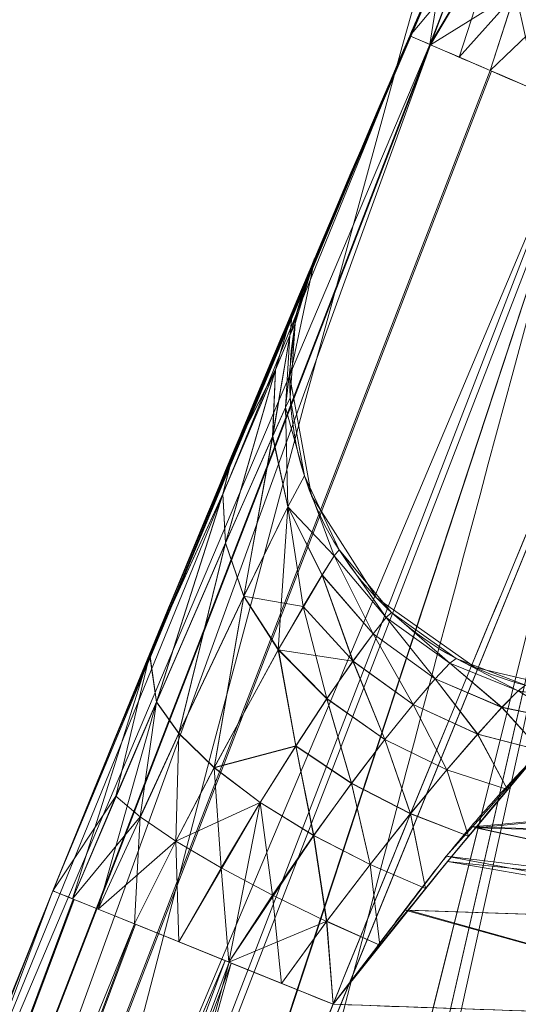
# Model space of a CAD drawing. Header units: millimetres. Extents: x -71 to 71, y -145 to 145.
# Tile 199 of 256: x -54.715 to -54.239, y 14.19 to 15.13. Entities that reach past the tile are written whole.
import ezdxf

# ---------------------------------------------------------------- set-up
doc = ezdxf.new("R2010")
doc.units = ezdxf.units.MM
doc.layers.add('1', color=7, linetype='CONTINUOUS')

msp = doc.modelspace()

# ---------------------------------------------------------------- linework, layer by layer
at = {"layer": '1', "color": 163, "linetype": 'Continuous', "lineweight": 13}
msp.add_line((-54.43351, 14.90174, 0.81945), (-54.43351, 14.90174, 9.18055), dxfattribs=at)
at = {"layer": '1', "color": 163, "linetype": 'Continuous', "lineweight": 13, "extrusion": (-5.23961e-15, 1.15648e-14, -1)}
for centre, radius in [((0, 0, 144.00463), 61.01805), ((0, 0, 124.36979), 56.39529)]:
    msp.add_circle(centre, radius, dxfattribs=at)
at = {"layer": '1', "color": 163, "linetype": 'Continuous', "lineweight": 13}
msp.add_circle((0, 0, -145), 60.44338, dxfattribs=at)
for centre, radius, start, end in [((0, 0, -142.50508), 63.56377, 137.72131, 170.379145), ((-54.15729, 14.78468, 9.18055), 0.3, 157.03429, 268), ((-54.15729, 14.78468, 0.81945), 0.3, 157.03429, 268)]:
    msp.add_arc(centre, radius, start, end, dxfattribs=at)
at = {"layer": '1', "color": 163, "linetype": 'Continuous', "lineweight": 13, "extrusion": (-0.395468, -0.91848, -0.000116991)}
msp.add_arc((-55.5899, 10.21207, 7.60739), 0.3, 92.17471, 180, dxfattribs=at)
at = {"layer": '1', "color": 163, "linetype": 'Continuous', "lineweight": 13, "extrusion": (0.395468, 0.91848, -0.000117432)}
msp.add_arc((55.58991, -0.21208, -7.60853), 0.3, 272.17471, 0, dxfattribs=at)
at = {"layer": '1', "color": 163, "linetype": 'Continuous', "lineweight": 13, "extrusion": (0.375103, 0.926983, -0.000110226)}
msp.add_arc((55.75397, 9.78812, -7.2592), 0.3, 272.15505, 0, dxfattribs=at)
at = {"layer": '1', "color": 163, "linetype": 'Continuous', "lineweight": 13, "extrusion": (0.375103, 0.926983, 0.000110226)}
msp.add_arc((55.75397, 0.21188, -7.2581), 0.3, 0, 87.84495, dxfattribs=at)
at = {"layer": '1', "color": 163, "linetype": 'Continuous', "lineweight": 13}
for points, knots in [([(-55.85495, 7.40745, -13.2876), (-55.82645, 7.57732, -13.23982), (-55.76854, 7.9149, -13.13734), (-55.6492, 8.58291, -12.91187), (-55.43158, 9.73691, -12.47957), (-55.09527, 11.35428, -11.79578), (-54.6482, 13.26388, -10.92701), (-54.15584, 15.14867, -10.02887), (-53.61637, 17.01449, -9.1185), (-53.02914, 18.86358, -8.2035), (-52.39393, 20.69768, -7.29037), (-51.71059, 22.51872, -6.38596), (-50.97869, 24.32681, -5.49349), (-49.93589, 26.71751, -4.31984), (-48.50419, 29.66625, -2.89087), (-46.57229, 33.13358, -1.25785), (-45.1344, 35.38883, -0.24202), (-44.37605, 36.50001, 0.24292)], [0, 0, 0, 0, 0.015625, 0.03125, 0.0625, 0.125, 0.1875, 0.25, 0.3125, 0.375, 0.4375, 0.5, 0.5625, 0.625, 0.75, 0.875, 1, 1, 1, 1]), ([(-51.58128, 36.4999, -45.00716), (-51.65224, 36.23769, -44.85745), (-51.78978, 35.70877, -44.56354), (-51.9829, 34.89774, -44.15052), (-52.16288, 34.06316, -43.77744), (-52.30136, 33.34414, -43.52136), (-52.40472, 32.75228, -43.36463), (-52.50019, 32.16552, -43.24975), (-52.56697, 31.70606, -43.20913), (-52.60983, 31.38293, -43.20913), (-52.65268, 31.06006, -43.20862), (-52.73428, 30.44508, -43.20783), (-52.97701, 28.6155, -43.20576), (-53.3442, 25.84808, -43.20233), (-53.83378, 22.15817, -43.19788), (-54.32335, 18.46827, -43.19342), (-54.81293, 14.77837, -43.18891), (-55.22087, 11.70344, -43.18546), (-55.54733, 9.24352, -43.18197), (-55.71051, 8.01355, -43.18051), (-55.79205, 7.39856, -43.18016)], [0, 0, 0, 0, 0.03125, 0.0625, 0.09375, 0.125, 0.140625, 0.15625, 0.185938, 0.1875, 0.189062, 0.21875, 0.25, 0.375, 0.5, 0.625, 0.75, 0.875, 0.9375, 1, 1, 1, 1]), ([(-56.5, 0, 18.81482), (-56.5, 0.85253, 18.81482), (-56.43969, 2.55754, 18.79919), (-56.08016, 5.94974, 18.70925), (-55.18827, 10.12383, 18.49387), (-53.45218, 14.92967, 18.08973), (-51.11648, 19.46228, 17.55493), (-48.25431, 23.65957, 16.89615), (-44.94083, 27.49542, 16.14452), (-41.24778, 30.94825, 15.33191), (-38.57396, 32.99249, 14.75639), (-37.19421, 33.94961, 14.46203)], [0, 0, 0, 0, 0.0625, 0.125, 0.25, 0.375, 0.5, 0.625, 0.75, 0.875, 1, 1, 1, 1]), ([(-43.49406, 28.81303, 9.62045), (-43.92215, 28.4025, 9.2513), (-44.75405, 27.57479, 8.49252), (-46.32434, 25.89358, 6.90504), (-48.11792, 23.74553, 4.81046), (-49.69541, 21.5428, 2.60286), (-50.83088, 19.75379, 0.78043), (-51.61967, 18.40079, -0.61265), (-52.34854, 17.03389, -2.02456), (-53.01897, 15.65157, -3.45037), (-53.59199, 14.34418, -4.80079), (-53.96342, 13.40865, -5.76993), (-54.17204, 12.85176, -6.34834), (-54.3767, 12.29306, -6.92639), (-54.70502, 11.34015, -7.89423), (-55.12465, 9.9612, -9.22974), (-55.45618, 8.68664, -10.37814), (-55.66777, 7.74677, -11.13128), (-55.78349, 7.18822, -11.53517), (-55.83992, 6.89855, -11.72214), (-55.86788, 6.75016, -11.80996)], [0, 0, 0, 0, 0.0625, 0.125, 0.25, 0.375, 0.4375, 0.5, 0.5625, 0.625, 0.6875, 0.738281, 0.75, 0.761719, 0.8125, 0.875, 0.9375, 0.96875, 0.984375, 1, 1, 1, 1]), ([(-54.3427, 15.11433, 10.21118), (-54.33699, 15.1276, 10.21118), (-54.32553, 15.15416, 10.20872), (-54.30887, 15.19268, 10.19718), (-54.2934, 15.22835, 10.17765), (-54.27949, 15.26035, 10.1517), (-54.26727, 15.28839, 10.1207), (-54.25764, 15.31046, 10.08444), (-54.25264, 15.32188, 10.05022), (-54.25072, 15.32628, 10.02167), (-54.25041, 15.32698, 10.00722), (-54.25041, 15.32698, 10)], [0, 0, 0, 0, 0.125, 0.25, 0.375, 0.5, 0.625, 0.75, 0.875, 0.9375, 1, 1, 1, 1]), ([(-54.25041, 15.32698, 0), (-54.25041, 15.32698, -0.00722), (-54.25072, 15.32627, -0.02167), (-54.25265, 15.32187, -0.05021), (-54.25764, 15.31044, -0.08442), (-54.26728, 15.28837, -0.12066), (-54.27951, 15.26031, -0.15164), (-54.29342, 15.22831, -0.17758), (-54.30888, 15.19266, -0.19713), (-54.32554, 15.15415, -0.20871), (-54.33699, 15.1276, -0.21118), (-54.3427, 15.11433, -0.21118)], [0, 0, 0, 0, 0.0625, 0.125, 0.25, 0.375, 0.5, 0.625, 0.75, 0.875, 1, 1, 1, 1]), ([(-55.1554, 12.21065, -0.51066), (-55.15539, 12.21067, -0.51066), (-55.15539, 12.21069, -0.51066), (-55.07446, 12.4465, -0.51069), (-54.99127, 12.68152, -0.51071), (-54.82041, 13.14992, -0.51076), (-54.73274, 13.38333, -0.51078), (-54.4632, 14.08076, -0.51086), (-54.27469, 14.54232, -0.51091), (-54.07764, 15.00013, -0.51097), (-54.07763, 15.00015, -0.51097), (-54.07762, 15.00016, -0.51097)], [0, 0, 0, 0, 0.00002, 0.00002, 0.250033, 0.250033, 0.500066, 0.500066, 0.99998, 0.99998, 1, 1, 1, 1]), ([(-54.07762, 15.00016, 10.51097), (-54.07763, 15.00015, 10.51097), (-54.07764, 15.00013, 10.51097), (-54.1762, 14.77113, 10.51094), (-54.27262, 14.54122, 10.51091), (-54.46111, 14.07963, 10.51086), (-54.55319, 13.84792, 10.51083), (-54.82272, 13.15049, 10.51076), (-54.99359, 12.68211, 10.51071), (-55.15539, 12.21069, 10.51066), (-55.15539, 12.21067, 10.51066), (-55.1554, 12.21065, 10.51066)], [0, 0, 0, 0, 0.00002, 0.00002, 0.250033, 0.250033, 0.500067, 0.500067, 0.99998, 0.99998, 1, 1, 1, 1]), ([(-53.61677, 15.0004, -0.52706), (-53.61678, 15.00039, -0.52706), (-53.61679, 15.00037, -0.52706), (-53.71671, 14.77128, -0.52698), (-53.81446, 14.54126, -0.52691), (-54.00552, 14.07948, -0.52677), (-54.09884, 13.84771, -0.5267), (-54.37184, 13.15043, -0.5265), (-54.54488, 12.68221, -0.52638), (-54.70873, 12.21088, -0.52626), (-54.70874, 12.21086, -0.52626), (-54.70874, 12.21084, -0.52626)], [0, 0, 0, 0, 0.00002, 0.00002, 0.250219, 0.250219, 0.500346, 0.500346, 0.99998, 0.99998, 1, 1, 1, 1]), ([(-54.70874, 12.21084, 10.52626), (-54.70874, 12.21086, 10.52626), (-54.70873, 12.21088, 10.52626), (-54.62666, 12.44695, 10.52632), (-54.5423, 12.68221, 10.52638), (-54.36908, 13.15097, 10.52651), (-54.28022, 13.38449, 10.52657), (-54.00718, 14.08175, 10.52677), (-53.81629, 14.54298, 10.52691), (-53.61679, 15.00037, 10.52706), (-53.61678, 15.00039, 10.52706), (-53.61677, 15.0004, 10.52706)], [0, 0, 0, 0, 0.00002, 0.00002, 0.250219, 0.250219, 0.500344, 0.500344, 0.99998, 0.99998, 1, 1, 1, 1]), ([(-54.43584, 12.11592, -0.82606), (-54.27325, 12.58376, -0.82617), (-54.10155, 13.04852, -0.8263), (-53.83064, 13.74067, -0.82649), (-53.73804, 13.97075, -0.82656), (-53.54843, 14.42918, -0.8267), (-53.45141, 14.65755, -0.82677), (-53.35225, 14.88496, -0.82684)], [0, 0, 0, 0, 0.499627, 0.499627, 0.749761, 0.749761, 1, 1, 1, 1]), ([(-53.35225, 14.88496, 10.82684), (-53.55023, 14.43091, 10.8267), (-53.73967, 13.97303, 10.82656), (-54.01063, 13.28086, 10.82636), (-54.09881, 13.04907, 10.8263), (-54.2707, 12.58377, 10.82617), (-54.35441, 12.35023, 10.82611), (-54.43584, 12.11592, 10.82606)], [0, 0, 0, 0, 0.499683, 0.499683, 0.749801, 0.749801, 1, 1, 1, 1]), ([(-55.1554, 12.21065, 9.48934), (-55.15539, 12.21067, 9.48934), (-55.15539, 12.21069, 9.48934), (-55.08915, 12.40368, 9.48932), (-55.0214, 12.59614, 9.4893), (-54.88291, 12.97997, 9.48926), (-54.81215, 13.17136, 9.48924), (-54.66767, 13.55301, 9.4892), (-54.59395, 13.74328, 9.48918), (-54.4848, 14.01859, 9.48915), (-54.45056, 14.10411, 9.48914), (-54.41601, 14.18952, 9.48913)], [0, 0, 0, 0, 0.000028, 0.000028, 0.28973, 0.28973, 0.579461, 0.579461, 0.869191, 0.869191, 1, 1, 1, 1])]:
    msp.add_open_spline(points, degree=3, knots=knots, dxfattribs=at)
for points in [[(-55.42867, 12.3045, 10.21087), (-55.10563, 13.24547, 10.21097), (-54.7436, 14.18321, 10.21108), (-54.3427, 15.11433, 10.21118)], [(-54.3427, 15.11433, -0.21118), (-54.7436, 14.18321, -0.21108), (-55.10563, 13.24547, -0.21097), (-55.42867, 12.3045, -0.21087)], [(-54.68363, 14.29785, 9.78892), (-54.55748, 14.6096, 9.78888), (-54.43351, 14.90174, 9.52753), (-54.43351, 14.90174, 9.18055)], [(-54.43351, 14.90174, 0.81945), (-54.43351, 14.90174, 0.47253), (-54.55724, 14.6102, 0.21112), (-54.68363, 14.29785, 0.21108)], [(-54.41601, 14.18952, 0.51087), (-54.29621, 14.3424, 0.51291), (-54.17389, 14.48508, 0.64581), (-54.16776, 14.48486, 0.81945)], [(-54.41601, 14.18952, 9.48913), (-54.40205, 14.20733, 9.48889), (-54.37469, 14.24336, 9.48504), (-54.33498, 14.29633, 9.46907), (-54.29622, 14.3459, 9.44299), (-54.25746, 14.38971, 9.40817), (-54.22145, 14.42775, 9.36438), (-54.19357, 14.45911, 9.31059), (-54.17436, 14.47985, 9.24815), (-54.16856, 14.48489, 9.20321), (-54.16776, 14.48486, 9.18055)], [(-54.68363, 14.29784, 9.78892), (-54.95151, 13.63582, 9.78899), (-55.19987, 12.97097, 9.78906), (-55.42867, 12.3045, 9.78913)], [(-55.42867, 12.3045, 0.21087), (-55.19987, 12.97097, 0.21094), (-54.95151, 13.63582, 0.21101), (-54.68363, 14.29784, 0.21108)], [(-54.41601, 14.18952, 9.48913), (-54.26607, 14.18428, 9.48382), (-54.11613, 14.17905, 9.47851), (-53.96619, 14.17381, 9.4732)]]:
    msp.add_open_spline(points, degree=3, dxfattribs=at)
for points in [[(24.58454, 55.21777, -145), (-60.11226, -6.31805, -145), (-57.48507, 18.67803, -145)], [(24.58454, 55.21777, -145), (-35.52772, -48.89972, -145), (-52.3455, -30.22169, -145), (-60.11226, -6.31805, -145)], [(-54.12313, 14.97461, -10.03563), (-52.15257, 36.5, -15.77824), (-56.00922, 7.43084, -15.8119)], [(-54.00697, 20.85279, -43.1963), (-56.00922, 7.43084, -40.1881), (-52.15257, 36.5, -40.22176)], [(-56.00922, 7.43084, -15.8119), (-52.15257, 36.5, -15.77824), (-55.15611, 13.86105, -22.9419), (-55.19018, 13.60427, -22.88462)], [(-55.72726, 9.55609, -32.51549), (-55.69746, 9.78065, -32.38439), (-52.15257, 36.5, -40.22176), (-56.00922, 7.43084, -40.1881)], [(-52.15257, 36.5, -40.22176), (-55.69746, 9.78065, -32.38439), (-55.38908, 12.10504, -32.3999), (-55.3554, 12.35897, -32.45671)], [(-52.15257, 36.5, -40.22176), (-55.3554, 12.35897, -32.45671), (-55.19018, 13.60427, -32.45671)], [(-55.19018, 13.60427, -32.45671), (-55.16926, 13.76197, -32.43579), (-52.15257, 36.5, -40.22176)], [(-55.16926, 13.76197, -32.43579), (-55.1386, 13.99304, -32.31465), (-52.15257, 36.5, -40.22176)], [(-52.15257, 36.5, -15.77824), (-55.12889, 14.06624, -23.10051), (-55.15611, 13.86105, -22.9419)], [(-52.15257, 36.5, -40.22176), (-55.1386, 13.99304, -32.31465), (-54.94155, 15.47833, -32.39945), (-54.90758, 15.73431, -32.45671)], [(-54.89919, 15.79756, -22.88462), (-54.91982, 15.6421, -22.90527), (-55.12889, 14.06624, -23.10051), (-52.15257, 36.5, -15.77824)], [(-60.68379, 6.37812, -144.00463), (-52.84319, 30.50903, -144.00463), (-52.3455, 30.22169, -145), (-60.11226, 6.31805, -145)], [(-48.83975, 28.19764, -124.36979), (-63.93971, 25.3523, -124.58601), (-62.99786, 11.3444, -124.51795)], [(-62.99786, 11.3444, -124.51795), (-55.53851, 9.79294, -124.36979), (-48.83975, 28.19764, -124.36979)], [(-54.00697, 20.85279, -43.1963), (-55.75953, 7.64372, -43.18044), (-55.79206, 7.39856, -43.18013), (-56.00922, 7.43084, -40.1881)], [(-55.75953, 7.64372, -43.18044), (-54.00697, 20.85279, -43.1963), (-49.60474, 20.81411, -59.44876)], [(-49.60474, 20.81411, -59.44876), (-52.65081, 4.02761, -59.44648), (-55.75953, 7.64372, -43.18044)], [(-55.22529, 9.55675, 18.50467), (-51.43747, 18.704, 17.62805), (-53.35225, 14.88496, 10.82684)], [(-54.13154, 0, -123.88345), (-51.48215, 16.72756, -123.88345), (-53.63511, 17.4271, -124.36979), (-56.39528, 0, -124.36979)], [(-54.01099, 15.4646, -9.82506), (-55.85495, 7.40745, -13.2876), (-55.86141, 7.0788, -12.54878)], [(-55.86141, 7.0788, -12.54878), (-53.9217, 14.1092, -8.14147), (-54.01099, 15.4646, -9.82506)], [(-54.501, 14.74128, 0.41021), (-54.4519, 14.85823, 0.59447), (-54.25041, 15.32698, 0)], [(-54.25041, 15.32698, 0), (-54.2565, 15.31305, -0.07433), (-54.501, 14.74128, 0.41021)], [(-54.49626, 14.75259, 9.57696), (-54.2505, 15.32677, 10.00959), (-54.25041, 15.32698, 10)], [(-54.25041, 15.32698, 10), (-54.44799, 14.8675, 9.38094), (-54.49626, 14.75259, 9.57696)], [(-54.2576, 15.31054, 10.08034), (-54.2505, 15.32677, 10.00959), (-54.49626, 14.75259, 9.57696)], [(-54.25041, 15.32698, 0), (-54.4519, 14.85823, 0.59447), (-54.43351, 14.90173, 0.81945)], [(-54.43351, 14.90173, 9.18055), (-54.44799, 14.8675, 9.38094), (-54.25041, 15.32698, 10)], [(-54.25041, 15.32698, 10), (-54.25041, 15.32698, 0), (-54.43351, 14.90173, 0.81945), (-54.43351, 14.90173, 9.18055)], [(-54.2565, 15.31305, -0.07433), (-54.27525, 15.27007, -0.14034), (-54.501, 14.74128, 0.41021)], [(-54.49626, 14.75259, 9.57696), (-54.2791, 15.26122, 10.14937), (-54.2576, 15.31054, 10.08034)], [(-54.501, 14.74128, 0.41021), (-54.27525, 15.27007, -0.14034), (-54.31055, 15.18879, -0.19717)], [(-54.30897, 15.19243, 10.19574), (-54.2791, 15.26122, 10.14937), (-54.49626, 14.75259, 9.57696)], [(-54.25408, 15.22185, -0.33381), (-54.32272, 15.10572, -0.32335), (-54.32347, 15.10604, -0.31913)], [(-54.32347, 15.10604, -0.31913), (-54.28065, 15.21559, -0.28848), (-54.25408, 15.22185, -0.33381)], [(-54.25408, 15.22185, -0.33381), (-54.29558, 15.09403, -0.36896), (-54.32272, 15.10572, -0.32335)], [(-54.24277, 15.15284, -0.40452), (-54.29558, 15.09403, -0.36896), (-54.25408, 15.22185, -0.33381)], [(-54.22065, 15.06175, 10.45371), (-54.17889, 15.22392, 10.40944), (-54.24162, 15.15645, 10.40338)], [(-54.31055, 15.18879, -0.19717), (-54.28065, 15.21559, -0.28848), (-54.32347, 15.10604, -0.31913)], [(-54.501, 14.74128, 0.41021), (-54.31055, 15.18879, -0.19717), (-54.3427, 15.11433, -0.21118)], [(-54.3427, 15.11433, 10.21118), (-54.30897, 15.19243, 10.19574), (-54.49626, 14.75259, 9.57696)], [(-54.30897, 15.19243, 10.19574), (-54.3427, 15.11433, 10.21118), (-54.3013, 15.16393, 10.30864)], [(-54.32347, 15.10604, -0.31913), (-54.3427, 15.11433, -0.21118), (-54.31055, 15.18879, -0.19717)], [(-54.3427, 15.11433, 10.21118), (-54.32347, 15.10604, 10.31913), (-54.3013, 15.16393, 10.30864)], [(-54.3013, 15.16393, 10.30864), (-54.32347, 15.10604, 10.31913), (-54.32272, 15.10572, 10.32335)], [(-54.24162, 15.15645, 10.40338), (-54.3013, 15.16393, 10.30864), (-54.32272, 15.10572, 10.32335)], [(-54.32272, 15.10572, 10.32335), (-54.26566, 15.08114, 10.41925), (-54.24162, 15.15645, 10.40338)], [(-54.24162, 15.15645, 10.40338), (-54.26566, 15.08114, 10.41925), (-54.22065, 15.06175, 10.45371)], [(-54.24277, 15.15284, -0.40452), (-54.26566, 15.08114, -0.41925), (-54.29558, 15.09403, -0.36896)], [(-54.26566, 15.08114, -0.41925), (-54.24277, 15.15284, -0.40452), (-54.2017, 15.14216, -0.44267)], [(-54.2017, 15.14216, -0.44267), (-54.22065, 15.06175, -0.45371), (-54.26566, 15.08114, -0.41925)], [(-54.32335, 15.10599, 10.3198), (-54.3427, 15.11433, 10.21118), (-54.91488, 13.71311, 10.21103)], [(-54.91488, 13.71311, -0.21103), (-54.3427, 15.11433, -0.21118), (-54.32335, 15.10599, -0.3198)], [(-54.3427, 15.11433, -0.21118), (-54.91488, 13.71311, -0.21103), (-54.68363, 14.29784, 0.21108)], [(-54.91488, 13.71311, 10.21103), (-54.3427, 15.11433, 10.21118), (-54.68363, 14.29784, 9.78892)], [(-54.3427, 15.11433, 10.21118), (-54.58366, 14.54231, 9.73446), (-54.68363, 14.29784, 9.78892)], [(-54.68363, 14.29784, 0.21108), (-54.64137, 14.4018, 0.22072), (-54.3427, 15.11433, -0.21118)], [(-54.64137, 14.4018, 0.22072), (-54.54472, 14.63637, 0.31901), (-54.3427, 15.11433, -0.21118)], [(-54.49626, 14.75259, 9.57696), (-54.58366, 14.54231, 9.73446), (-54.3427, 15.11433, 10.21118)], [(-54.3427, 15.11433, -0.21118), (-54.54472, 14.63637, 0.31901), (-54.501, 14.74128, 0.41021)], [(-54.91488, 13.71311, 10.21103), (-55.40872, 12.29764, 10.31955), (-54.32335, 15.10599, 10.3198)], [(-54.32272, 15.10572, 10.32335), (-54.32335, 15.10599, 10.3198), (-55.40872, 12.29764, 10.31955)], [(-55.40872, 12.29764, -0.31955), (-54.32335, 15.10599, -0.3198), (-54.32272, 15.10572, -0.32335)], [(-54.32335, 15.10599, -0.3198), (-55.40872, 12.29764, -0.31955), (-54.91488, 13.71311, -0.21103)], [(-54.32272, 15.10572, 10.32335), (-55.40872, 12.29764, 10.31955), (-55.40807, 12.29742, 10.32311)], [(-55.40807, 12.29742, -0.32311), (-55.40872, 12.29764, -0.31955), (-54.32272, 15.10572, -0.32335)], [(-55.40807, 12.29742, 10.32311), (-55.34924, 12.27721, 10.41905), (-54.32272, 15.10572, 10.32335)], [(-54.32272, 15.10572, -0.32335), (-55.34924, 12.27721, -0.41905), (-55.40807, 12.29742, -0.32311)], [(-54.26566, 15.08114, 10.41925), (-54.32272, 15.10572, 10.32335), (-55.34924, 12.27721, 10.41905)], [(-55.34924, 12.27721, -0.41905), (-54.32272, 15.10572, -0.32335), (-54.26566, 15.08114, -0.41925)], [(-55.34924, 12.27721, 10.41905), (-55.34814, 12.27683, 10.41987), (-54.26459, 15.08068, 10.42007), (-54.26566, 15.08114, 10.41925)], [(-54.26566, 15.08114, -0.41925), (-54.26459, 15.08068, -0.42007), (-55.34814, 12.27683, -0.41987), (-55.34924, 12.27721, -0.41905)], [(-54.17981, 15.04417, 10.48497), (-54.26459, 15.08068, 10.42007), (-55.34814, 12.27683, 10.41987)], [(-55.34814, 12.27683, -0.41987), (-54.26459, 15.08068, -0.42007), (-54.17981, 15.04417, -0.48497)], [(-54.17981, 15.04417, 10.48497), (-55.34814, 12.27683, 10.41987), (-55.26073, 12.24682, 10.48475)], [(-55.26073, 12.24682, -0.48475), (-55.34814, 12.27683, -0.41987), (-54.17981, 15.04417, -0.48497)], [(-55.26073, 12.24682, 10.48475), (-55.25486, 12.2448, 10.4862), (-54.17412, 15.04172, 10.48642), (-54.17981, 15.04417, 10.48497)], [(-54.17981, 15.04417, -0.48497), (-54.17412, 15.04172, -0.48642), (-55.25486, 12.2448, -0.4862), (-55.26073, 12.24682, -0.48475)], [(-54.17412, 15.04172, 10.48642), (-55.25486, 12.2448, 10.4862), (-54.64959, 13.59848, 10.51081)], [(-54.64295, 13.61567, -0.51081), (-55.25486, 12.2448, -0.4862), (-54.17412, 15.04172, -0.48642)], [(-54.64959, 13.59848, 10.51081), (-54.07762, 15.00016, 10.51097), (-54.17412, 15.04172, 10.48642)], [(-54.17412, 15.04172, -0.48642), (-54.07762, 15.00016, -0.51097), (-54.64295, 13.61567, -0.51081)], [(-53.78969, 14.5979, 10.52693), (-54.07762, 15.00016, 10.51097), (-54.64959, 13.59848, 10.51081)], [(-54.64295, 13.61567, -0.51081), (-54.07762, 15.00016, -0.51097), (-53.61677, 15.0004, -0.52706), (-54.19787, 13.59476, -0.52663)], [(-56.00922, 7.43084, -15.8119), (-55.85495, 7.40745, -13.2876), (-54.12313, 14.97461, -10.03563)], [(-53.51479, 14.95592, 10.55306), (-53.51986, 14.95814, 10.55177), (-54.60878, 12.17609, 10.55088)], [(-54.34694, 13.20731, 10.52652), (-54.60878, 12.17609, 10.55088), (-53.51986, 14.95814, 10.55177)], [(-53.51985, 14.95814, -0.55177), (-54.60878, 12.17609, -0.55088), (-54.19787, 13.59476, -0.52663)], [(-54.60355, 12.17427, -0.55217), (-54.60878, 12.17609, -0.55088), (-53.51985, 14.95814, -0.55177)], [(-53.51479, 14.95592, 10.55306), (-54.60878, 12.17609, 10.55088), (-54.60355, 12.17427, 10.55217)], [(-54.60355, 12.17427, -0.55217), (-53.51985, 14.95814, -0.55177), (-53.51479, 14.95592, -0.55306)], [(-54.60355, 12.17427, 10.55217), (-53.42911, 14.91855, 10.61877), (-53.51479, 14.95592, 10.55306)], [(-53.51479, 14.95592, -0.55306), (-54.51516, 12.14354, -0.61787), (-54.60355, 12.17427, -0.55217)], [(-53.51479, 14.95592, -0.55306), (-53.42911, 14.91855, -0.61877), (-54.51516, 12.14354, -0.61787)], [(-53.51986, 14.95814, 10.55177), (-53.78969, 14.5979, 10.52693), (-54.34694, 13.20731, 10.52652)], [(-54.60355, 12.17427, 10.55217), (-54.51516, 12.14354, 10.61787), (-53.42911, 14.91855, 10.61877)], [(-53.42911, 14.91855, 10.61877), (-54.51516, 12.14354, 10.61787), (-54.45641, 12.1231, 10.71381)], [(-54.45641, 12.1231, -0.71381), (-54.51516, 12.14354, -0.61787), (-53.42911, 14.91855, -0.61877)], [(-54.45641, 12.1231, 10.71381), (-53.37218, 14.89369, 10.71467), (-53.42911, 14.91855, 10.61877)], [(-53.42911, 14.91855, -0.61877), (-53.37218, 14.89369, -0.71467), (-54.45641, 12.1231, -0.71381)], [(-54.45726, 14.78873, 0.81945), (-54.45726, 14.78873, 9.18055), (-54.43351, 14.90174, 9.18055), (-54.43351, 14.90174, 0.81945)], [(-54.43351, 14.90174, 9.18055), (-54.45223, 14.83954, 9.18055), (-54.45714, 14.82816, 9.29197)], [(-54.45714, 14.82816, 9.29197), (-54.43909, 14.88857, 9.30631), (-54.43351, 14.90174, 9.18055)], [(-54.43351, 14.90174, 0.81945), (-54.43908, 14.8886, 0.69371), (-54.45712, 14.82818, 0.70805)], [(-54.45712, 14.82818, 0.70805), (-54.45223, 14.83954, 0.81945), (-54.43351, 14.90174, 0.81945)], [(-54.45641, 12.1231, 10.71381), (-54.45539, 12.12274, 10.7194), (-53.37119, 14.89326, 10.72025), (-53.37218, 14.89369, 10.71467)], [(-53.37218, 14.89369, -0.71467), (-53.37119, 14.89326, -0.72025), (-54.45539, 12.12274, -0.7194), (-54.45641, 12.1231, -0.71381)], [(-53.37119, 14.89326, 10.72025), (-54.45539, 12.12274, 10.7194), (-53.92059, 13.51088, 10.82643)], [(-53.92062, 13.51079, -0.82643), (-54.45539, 12.12274, -0.7194), (-53.37119, 14.89326, -0.72025)], [(-53.35225, 14.88496, 10.82684), (-53.92059, 13.51088, 10.82643), (-55.22529, 9.55675, 18.50467)], [(-54.45485, 14.85122, 9.42199), (-54.43909, 14.88857, 9.30631), (-54.45714, 14.82816, 9.29197)], [(-54.45712, 14.82818, 0.70805), (-54.43908, 14.8886, 0.69371), (-54.45482, 14.8513, 0.57804)], [(-54.51127, 14.7167, 9.61484), (-54.45485, 14.85122, 9.42199), (-54.47108, 14.79548, 9.39589)], [(-54.47105, 14.79555, 0.60414), (-54.45482, 14.8513, 0.57804), (-54.51117, 14.71692, 0.38518)], [(-54.45714, 14.82816, 9.29197), (-54.47108, 14.79548, 9.39589), (-54.45485, 14.85122, 9.42199)], [(-54.45482, 14.8513, 0.57804), (-54.47105, 14.79555, 0.60414), (-54.45712, 14.82818, 0.70805)], [(-54.45223, 14.83954, 9.18055), (-54.45686, 14.76872, 9.18055), (-54.46127, 14.75935, 9.2771)], [(-54.46127, 14.75935, 9.2771), (-54.45714, 14.82816, 9.29197), (-54.45223, 14.83954, 9.18055)], [(-54.45223, 14.83954, 0.81945), (-54.45712, 14.82818, 0.70805), (-54.46126, 14.75937, 0.72292)], [(-54.46126, 14.75937, 0.72292), (-54.45686, 14.76872, 0.81945), (-54.45223, 14.83954, 0.81945)], [(-54.45714, 14.82816, 9.29197), (-54.46127, 14.75935, 9.2771), (-54.4737, 14.73181, 9.36875)], [(-54.4737, 14.73181, 9.36875), (-54.47108, 14.79548, 9.39589), (-54.45714, 14.82816, 9.29197)], [(-54.45712, 14.82818, 0.70805), (-54.47105, 14.79555, 0.60414), (-54.47367, 14.73188, 0.63129)], [(-54.47367, 14.73188, 0.63129), (-54.46126, 14.75937, 0.72292), (-54.45712, 14.82818, 0.70805)], [(-54.51889, 14.62983, 9.52637), (-54.52137, 14.67658, 9.57143), (-54.47108, 14.79548, 9.39589)], [(-54.47108, 14.79548, 9.39589), (-54.52137, 14.67658, 9.57143), (-54.51127, 14.7167, 9.61484)], [(-54.51117, 14.71692, 0.38518), (-54.52129, 14.6768, 0.4286), (-54.47105, 14.79555, 0.60414)], [(-54.47105, 14.79555, 0.60414), (-54.52129, 14.6768, 0.4286), (-54.5188, 14.63003, 0.47366)], [(-54.47108, 14.79548, 9.39589), (-54.4737, 14.73181, 9.36875), (-54.51889, 14.62983, 9.52637)], [(-54.5188, 14.63003, 0.47366), (-54.47367, 14.73188, 0.63129), (-54.47105, 14.79555, 0.60414)], [(-54.43657, 14.67512, 0.81945), (-54.43657, 14.67512, 9.18055), (-54.45726, 14.78873, 9.18055), (-54.45726, 14.78873, 0.81945)], [(-54.46127, 14.75935, 9.2771), (-54.45686, 14.76872, 9.18055), (-54.44335, 14.69429, 9.18055)], [(-54.44335, 14.69429, 0.81945), (-54.45686, 14.76872, 0.81945), (-54.46126, 14.75937, 0.72292)], [(-54.45918, 14.66444, 9.3429), (-54.4737, 14.73181, 9.36875), (-54.46127, 14.75935, 9.2771)], [(-54.46126, 14.75937, 0.72292), (-54.47367, 14.73188, 0.63129), (-54.45916, 14.6645, 0.65713)], [(-54.46127, 14.75935, 9.2771), (-54.44335, 14.69429, 9.18055), (-54.45918, 14.66444, 9.3429)], [(-54.45916, 14.6645, 0.65713), (-54.44335, 14.69429, 0.81945), (-54.46126, 14.75937, 0.72292)], [(-54.50133, 14.57903, 9.48317), (-54.51889, 14.62983, 9.52637), (-54.4737, 14.73181, 9.36875)], [(-54.47367, 14.73188, 0.63129), (-54.5188, 14.63003, 0.47366), (-54.50125, 14.57921, 0.51687)], [(-54.4737, 14.73181, 9.36875), (-54.45918, 14.66444, 9.3429), (-54.50133, 14.57903, 9.48317)], [(-54.50125, 14.57921, 0.51687), (-54.45916, 14.6645, 0.65713), (-54.47367, 14.73188, 0.63129)], [(-54.59133, 14.52372, 9.74264), (-54.51127, 14.7167, 9.61484), (-54.52137, 14.67658, 9.57143)], [(-54.52129, 14.6768, 0.4286), (-54.51117, 14.71692, 0.38518), (-54.59123, 14.52398, 0.25737)], [(-54.45918, 14.66444, 9.3429), (-54.44335, 14.69429, 9.18055), (-54.41477, 14.61769, 9.25143)], [(-54.41476, 14.61771, 0.74859), (-54.44335, 14.69429, 0.81945), (-54.45916, 14.6645, 0.65713)], [(-54.44335, 14.69429, 9.18055), (-54.41026, 14.62342, 9.18055), (-54.41477, 14.61769, 9.25143)], [(-54.41476, 14.61771, 0.74859), (-54.41026, 14.62342, 0.81945), (-54.44335, 14.69429, 0.81945)], [(-54.58486, 14.47816, 9.63501), (-54.59133, 14.52372, 9.74264), (-54.52137, 14.67658, 9.57143)], [(-54.52129, 14.6768, 0.4286), (-54.59123, 14.52398, 0.25737), (-54.58477, 14.47838, 0.36501)], [(-54.52137, 14.67658, 9.57143), (-54.51889, 14.62983, 9.52637), (-54.58486, 14.47816, 9.63501)], [(-54.58477, 14.47838, 0.36501), (-54.5188, 14.63003, 0.47366), (-54.52129, 14.6768, 0.4286)], [(-54.37449, 14.57774, 0.81945), (-54.37449, 14.57774, 9.18055), (-54.43657, 14.67512, 9.18055), (-54.43657, 14.67512, 0.81945)], [(-54.46827, 14.52806, 9.44581), (-54.50133, 14.57903, 9.48317), (-54.45918, 14.66444, 9.3429)], [(-54.44447, 14.5694, 0.61334), (-54.45916, 14.6645, 0.65713), (-54.50125, 14.57921, 0.51687)], [(-54.45918, 14.66444, 9.3429), (-54.42644, 14.59942, 9.32109), (-54.46827, 14.52806, 9.44581)], [(-54.41477, 14.61769, 9.25143), (-54.42644, 14.59942, 9.32109), (-54.45918, 14.66444, 9.3429)], [(-54.45916, 14.6645, 0.65713), (-54.42641, 14.59948, 0.67895), (-54.41476, 14.61771, 0.74859)], [(-54.44447, 14.5694, 0.61334), (-54.42641, 14.59948, 0.67895), (-54.45916, 14.6645, 0.65713)], [(-54.56348, 14.44819, 9.58268), (-54.58486, 14.47816, 9.63501), (-54.51889, 14.62983, 9.52637)], [(-54.5188, 14.63003, 0.47366), (-54.58477, 14.47838, 0.36501), (-54.56339, 14.44839, 0.41734)], [(-54.51889, 14.62983, 9.52637), (-54.50133, 14.57903, 9.48317), (-54.56348, 14.44819, 9.58268)], [(-54.56339, 14.44839, 0.41734), (-54.50125, 14.57921, 0.51687), (-54.5188, 14.63003, 0.47366)], [(-54.36514, 14.55875, 9.24347), (-54.41477, 14.61769, 9.25143), (-54.41026, 14.62342, 9.18055)], [(-54.41026, 14.62342, 0.81945), (-54.41476, 14.61771, 0.74859), (-54.36514, 14.55877, 0.75655)], [(-54.41026, 14.62342, 9.18055), (-54.35998, 14.5635, 9.18055), (-54.36514, 14.55875, 9.24347)], [(-54.36514, 14.55877, 0.75655), (-54.35998, 14.5635, 0.81945), (-54.41026, 14.62342, 0.81945)], [(-54.37773, 14.54315, 9.3056), (-54.42644, 14.59942, 9.32109), (-54.41477, 14.61769, 9.25143)], [(-54.41476, 14.61771, 0.74859), (-54.42641, 14.59948, 0.67895), (-54.37771, 14.5432, 0.69443)], [(-54.41477, 14.61769, 9.25143), (-54.36514, 14.55875, 9.24347), (-54.37773, 14.54315, 9.3056)], [(-54.37771, 14.5432, 0.69443), (-54.36514, 14.55877, 0.75655), (-54.41476, 14.61771, 0.74859)], [(-54.64959, 13.59848, 10.51081), (-54.34694, 13.20731, 10.52652), (-53.78969, 14.5979, 10.52693)], [(-54.46827, 14.52806, 9.44581), (-54.42644, 14.59942, 9.32109), (-54.39693, 14.51713, 9.36443)], [(-54.42641, 14.59948, 0.67895), (-54.44447, 14.5694, 0.61334), (-54.39688, 14.51723, 0.63561)], [(-54.42644, 14.59942, 9.32109), (-54.37773, 14.54315, 9.3056), (-54.39693, 14.51713, 9.36443)], [(-54.39688, 14.51723, 0.63561), (-54.37771, 14.5432, 0.69443), (-54.42641, 14.59948, 0.67895)], [(-54.52972, 14.41542, 9.53667), (-54.56348, 14.44819, 9.58268), (-54.50133, 14.57903, 9.48317)], [(-54.50125, 14.57921, 0.51687), (-54.56339, 14.44839, 0.41734), (-54.52963, 14.4156, 0.46336)], [(-54.50133, 14.57903, 9.48317), (-54.46827, 14.52806, 9.44581), (-54.52972, 14.41542, 9.53667)], [(-54.52963, 14.4156, 0.46336), (-54.46818, 14.52822, 0.55423), (-54.50125, 14.57921, 0.51687)], [(-54.50125, 14.57921, 0.51687), (-54.46818, 14.52822, 0.55423), (-54.44447, 14.5694, 0.61334)], [(-54.28023, 14.51103, 0.81945), (-54.28023, 14.51103, 9.18055), (-54.37449, 14.57774, 9.18055), (-54.37449, 14.57774, 0.81945)], [(-54.44447, 14.5694, 0.61334), (-54.46818, 14.52822, 0.55423), (-54.42177, 14.48141, 0.5823)], [(-54.42177, 14.48141, 0.5823), (-54.39688, 14.51723, 0.63561), (-54.44447, 14.5694, 0.61334)], [(-54.30423, 14.51523, 9.23976), (-54.36514, 14.55875, 9.24347), (-54.35998, 14.5635, 9.18055)], [(-54.35998, 14.5635, 0.81945), (-54.36514, 14.55877, 0.75655), (-54.30422, 14.51524, 0.76025)], [(-54.35998, 14.5635, 9.18055), (-54.29821, 14.51984, 9.18055), (-54.30423, 14.51523, 9.23976)], [(-54.30422, 14.51524, 0.76025), (-54.29821, 14.51984, 0.81945), (-54.35998, 14.5635, 0.81945)], [(-54.31829, 14.50038, 9.29757), (-54.37773, 14.54315, 9.3056), (-54.36514, 14.55875, 9.24347)], [(-54.36514, 14.55877, 0.75655), (-54.37771, 14.5432, 0.69443), (-54.31826, 14.50043, 0.70246)], [(-54.31826, 14.50043, 0.70246), (-54.30422, 14.51524, 0.76025), (-54.36514, 14.55877, 0.75655)], [(-54.36514, 14.55875, 9.24347), (-54.30423, 14.51523, 9.23976), (-54.31829, 14.50038, 9.29757)], [(-54.33938, 14.47586, 9.35189), (-54.39693, 14.51713, 9.36443), (-54.37773, 14.54315, 9.3056)], [(-54.37771, 14.5432, 0.69443), (-54.39688, 14.51723, 0.63561), (-54.33932, 14.47595, 0.64814)], [(-54.37773, 14.54315, 9.3056), (-54.31829, 14.50038, 9.29757), (-54.33938, 14.47586, 9.35189)], [(-54.33932, 14.47595, 0.64814), (-54.31826, 14.50043, 0.70246), (-54.37771, 14.5432, 0.69443)], [(-54.52972, 14.41542, 9.53667), (-54.46827, 14.52806, 9.44581), (-54.45166, 14.4361, 9.46364)], [(-54.45157, 14.43626, 0.53639), (-54.46818, 14.52822, 0.55423), (-54.52963, 14.4156, 0.46336)], [(-54.46827, 14.52806, 9.44581), (-54.42185, 14.48126, 9.41774), (-54.45166, 14.4361, 9.46364)], [(-54.39693, 14.51713, 9.36443), (-54.42185, 14.48126, 9.41774), (-54.46827, 14.52806, 9.44581)], [(-54.45157, 14.43626, 0.53639), (-54.42177, 14.48141, 0.5823), (-54.46818, 14.52822, 0.55423)], [(-54.62344, 14.38818, 0.3335), (-54.59123, 14.52398, 0.25737), (-54.68363, 14.29784, 0.21108)], [(-54.66495, 14.29027, 9.6808), (-54.68363, 14.29784, 9.78892), (-54.59133, 14.52372, 9.74264)], [(-54.59133, 14.52372, 9.74264), (-54.58486, 14.47816, 9.63501), (-54.66495, 14.29027, 9.6808)], [(-54.62344, 14.38818, 0.3335), (-54.58477, 14.47838, 0.36501), (-54.59123, 14.52398, 0.25737)], [(-54.36645, 14.44231, 9.40087), (-54.42185, 14.48126, 9.41774), (-54.39693, 14.51713, 9.36443)], [(-54.39688, 14.51723, 0.63561), (-54.42177, 14.48141, 0.5823), (-54.36637, 14.44244, 0.59916)], [(-54.39693, 14.51713, 9.36443), (-54.33938, 14.47586, 9.35189), (-54.36645, 14.44231, 9.40087)], [(-54.36637, 14.44244, 0.59916), (-54.33932, 14.47595, 0.64814), (-54.39688, 14.51723, 0.63561)], [(-54.2389, 14.48892, 9.24008), (-54.30423, 14.51523, 9.23976), (-54.29821, 14.51984, 9.18055)], [(-54.29821, 14.51984, 0.81945), (-54.30422, 14.51524, 0.76025), (-54.2389, 14.48894, 0.75993)], [(-54.29821, 14.51984, 9.18055), (-54.23205, 14.49414, 9.18055), (-54.2389, 14.48892, 9.24008)], [(-54.2389, 14.48894, 0.75993), (-54.23205, 14.49414, 0.81945), (-54.29821, 14.51984, 0.81945)], [(-54.25456, 14.47304, 9.29673), (-54.31829, 14.50038, 9.29757), (-54.30423, 14.51523, 9.23976)], [(-54.30422, 14.51524, 0.76025), (-54.31826, 14.50043, 0.70246), (-54.25453, 14.47309, 0.70329)], [(-54.30423, 14.51523, 9.23976), (-54.2389, 14.48892, 9.24008), (-54.25456, 14.47304, 9.29673)], [(-54.25453, 14.47309, 0.70329), (-54.2389, 14.48894, 0.75993), (-54.30422, 14.51524, 0.76025)], [(-54.16776, 14.48486, 0.81945), (-54.16776, 14.48486, 9.18055), (-54.28023, 14.51103, 9.18055), (-54.28023, 14.51103, 0.81945)], [(-54.27778, 14.44749, 9.34893), (-54.33938, 14.47586, 9.35189), (-54.31829, 14.50038, 9.29757)], [(-54.31826, 14.50043, 0.70246), (-54.33932, 14.47595, 0.64814), (-54.27772, 14.44757, 0.6511)], [(-54.31829, 14.50038, 9.29757), (-54.25456, 14.47304, 9.29673), (-54.27778, 14.44749, 9.34893)], [(-54.27772, 14.44757, 0.6511), (-54.25453, 14.47309, 0.70329), (-54.31826, 14.50043, 0.70246)], [(-54.19232, 14.46026, 9.30175), (-54.25456, 14.47304, 9.29673), (-54.2389, 14.48892, 9.24008)], [(-54.2389, 14.48894, 0.75993), (-54.25453, 14.47309, 0.70329), (-54.19229, 14.46031, 0.69827)], [(-54.17528, 14.47849, 9.24359), (-54.2389, 14.48892, 9.24008), (-54.23205, 14.49414, 9.18055)], [(-54.2389, 14.48892, 9.24008), (-54.17528, 14.47849, 9.24359), (-54.19232, 14.46026, 9.30175)], [(-54.39849, 14.40038, 9.44287), (-54.45166, 14.4361, 9.46364), (-54.42185, 14.48126, 9.41774)], [(-54.42177, 14.48141, 0.5823), (-54.45157, 14.43626, 0.53639), (-54.39839, 14.40053, 0.55715)], [(-54.42185, 14.48126, 9.41774), (-54.36645, 14.44231, 9.40087), (-54.39849, 14.40038, 9.44287)], [(-54.39839, 14.40053, 0.55715), (-54.36637, 14.44244, 0.59916), (-54.42177, 14.48141, 0.5823)], [(-54.64033, 14.2803, 9.62813), (-54.66495, 14.29027, 9.6808), (-54.58486, 14.47816, 9.63501)], [(-54.58486, 14.47816, 9.63501), (-54.56348, 14.44819, 9.58268), (-54.64033, 14.2803, 9.62813)], [(-54.58477, 14.47838, 0.36501), (-54.62344, 14.38818, 0.3335), (-54.60026, 14.36862, 0.38716)], [(-54.60026, 14.36862, 0.38716), (-54.56339, 14.44839, 0.41734), (-54.58477, 14.47838, 0.36501)], [(-54.30734, 14.41329, 9.39522), (-54.36645, 14.44231, 9.40087), (-54.33938, 14.47586, 9.35189)], [(-54.33932, 14.47595, 0.64814), (-54.36637, 14.44244, 0.59916), (-54.30726, 14.41341, 0.6048)], [(-54.33938, 14.47586, 9.35189), (-54.27778, 14.44749, 9.34893), (-54.30734, 14.41329, 9.39522)], [(-54.30726, 14.41341, 0.6048), (-54.27772, 14.44757, 0.6511), (-54.33932, 14.47595, 0.64814)], [(-54.21748, 14.43174, 9.35397), (-54.27778, 14.44749, 9.34893), (-54.25456, 14.47304, 9.29673)], [(-54.25453, 14.47309, 0.70329), (-54.27772, 14.44757, 0.6511), (-54.21741, 14.43182, 0.64604)], [(-54.25456, 14.47304, 9.29673), (-54.19232, 14.46026, 9.30175), (-54.21748, 14.43174, 9.35397)], [(-54.21741, 14.43182, 0.64604), (-54.19229, 14.46031, 0.69827), (-54.25453, 14.47309, 0.70329)], [(-54.64033, 14.2803, 9.62813), (-54.56348, 14.44819, 9.58268), (-54.56619, 14.34525, 9.56524)], [(-54.56339, 14.44839, 0.41734), (-54.60026, 14.36862, 0.38716), (-54.56613, 14.34537, 0.43477)], [(-54.56348, 14.44819, 9.58268), (-54.52972, 14.41542, 9.53667), (-54.56619, 14.34525, 9.56524)], [(-54.56613, 14.34537, 0.43477), (-54.52963, 14.4156, 0.46336), (-54.56339, 14.44839, 0.41734)], [(-54.34202, 14.37145, 9.43427), (-54.39849, 14.40038, 9.44287), (-54.36645, 14.44231, 9.40087)], [(-54.36637, 14.44244, 0.59916), (-54.39839, 14.40053, 0.55715), (-54.34192, 14.37158, 0.56575)], [(-54.36645, 14.44231, 9.40087), (-54.30734, 14.41329, 9.39522), (-54.34202, 14.37145, 9.43427)], [(-54.34192, 14.37158, 0.56575), (-54.30726, 14.41341, 0.6048), (-54.36637, 14.44244, 0.59916)], [(-54.24935, 14.39449, 9.3992), (-54.30734, 14.41329, 9.39522), (-54.27778, 14.44749, 9.34893)], [(-54.27772, 14.44757, 0.6511), (-54.30726, 14.41341, 0.6048), (-54.24926, 14.3946, 0.60081)], [(-54.27778, 14.44749, 9.34893), (-54.21748, 14.43174, 9.35397), (-54.24935, 14.39449, 9.3992)], [(-54.24926, 14.3946, 0.60081), (-54.21741, 14.43182, 0.64604), (-54.27772, 14.44757, 0.6511)], [(-54.45166, 14.4361, 9.46364), (-54.4856, 14.38214, 9.50053), (-54.52972, 14.41542, 9.53667)], [(-54.52963, 14.4156, 0.46336), (-54.4855, 14.38229, 0.4995), (-54.45157, 14.43626, 0.53639)], [(-54.43455, 14.35067, 9.47645), (-54.4856, 14.38214, 9.50053), (-54.45166, 14.4361, 9.46364)], [(-54.45157, 14.43626, 0.53639), (-54.4855, 14.38229, 0.4995), (-54.43446, 14.35081, 0.52357)], [(-54.45166, 14.4361, 9.46364), (-54.39849, 14.40038, 9.44287), (-54.43455, 14.35067, 9.47645)], [(-54.43446, 14.35081, 0.52357), (-54.39839, 14.40053, 0.55715), (-54.45157, 14.43626, 0.53639)], [(-53.96176, 14.38839, 9.38676), (-54.28268, 14.35905, 9.42365), (-54.22167, 14.42764, 9.35912)], [(-54.22141, 14.4271, 0.64115), (-54.27961, 14.35789, 0.57772), (-53.96176, 14.38839, 0.61324)], [(-54.52299, 14.31975, 9.52701), (-54.56619, 14.34525, 9.56524), (-54.52972, 14.41542, 9.53667)], [(-54.4855, 14.38229, 0.4995), (-54.52963, 14.4156, 0.46336), (-54.56613, 14.34537, 0.43477)], [(-54.52972, 14.41542, 9.53667), (-54.4856, 14.38214, 9.50053), (-54.52299, 14.31975, 9.52701)], [(-54.28654, 14.35008, 9.43639), (-54.34202, 14.37145, 9.43427), (-54.30734, 14.41329, 9.39522)], [(-54.30726, 14.41341, 0.6048), (-54.34192, 14.37158, 0.56575), (-54.28643, 14.35021, 0.56362)], [(-54.30734, 14.41329, 9.39522), (-54.24935, 14.39449, 9.3992), (-54.28654, 14.35008, 9.43639)], [(-54.28643, 14.35021, 0.56362), (-54.24926, 14.3946, 0.60081), (-54.30726, 14.41341, 0.6048)], [(-54.38065, 14.32294, 9.46483), (-54.43455, 14.35067, 9.47645), (-54.39849, 14.40038, 9.44287)], [(-54.39839, 14.40053, 0.55715), (-54.43446, 14.35081, 0.52357), (-54.38055, 14.32307, 0.53518)], [(-54.39849, 14.40038, 9.44287), (-54.34202, 14.37145, 9.43427), (-54.38065, 14.32294, 9.46483)], [(-54.38055, 14.32307, 0.53518), (-54.34192, 14.37158, 0.56575), (-54.39839, 14.40053, 0.55715)], [(-54.68363, 14.29784, 0.21108), (-54.66495, 14.29027, 0.3192), (-54.62344, 14.38818, 0.3335)], [(-54.60026, 14.36862, 0.38716), (-54.62344, 14.38818, 0.3335), (-54.66495, 14.29027, 0.3192)], [(-53.96176, 14.38839, 9.38676), (-53.96222, 14.34899, 9.41261), (-54.28268, 14.35905, 9.42365)], [(-54.27961, 14.35789, 0.57772), (-53.96222, 14.34899, 0.58739), (-53.96176, 14.38839, 0.61324)], [(-54.56613, 14.34537, 0.43477), (-54.56332, 14.24913, 0.45813), (-54.4855, 14.38229, 0.4995)], [(-54.4855, 14.38229, 0.4995), (-54.56332, 14.24913, 0.45813), (-54.51546, 14.22976, 0.48666)], [(-54.47378, 14.29368, 9.50033), (-54.52299, 14.31975, 9.52701), (-54.4856, 14.38214, 9.50053)], [(-54.51546, 14.22976, 0.48666), (-54.43446, 14.35081, 0.52357), (-54.4855, 14.38229, 0.4995)], [(-54.4856, 14.38214, 9.50053), (-54.43455, 14.35067, 9.47645), (-54.47378, 14.29368, 9.50033)], [(-54.60026, 14.36862, 0.38716), (-54.66495, 14.29027, 0.3192), (-54.60585, 14.26635, 0.41919)], [(-54.60585, 14.26635, 0.41919), (-54.56613, 14.34537, 0.43477), (-54.60026, 14.36862, 0.38716)], [(-54.32764, 14.30007, 9.46448), (-54.38065, 14.32294, 9.46483), (-54.34202, 14.37145, 9.43427)], [(-54.34192, 14.37158, 0.56575), (-54.38055, 14.32307, 0.53518), (-54.32754, 14.30019, 0.53553)], [(-54.34202, 14.37145, 9.43427), (-54.28654, 14.35008, 9.43639), (-54.32764, 14.30007, 9.46448)], [(-54.32754, 14.30019, 0.53553), (-54.28643, 14.35021, 0.56362), (-54.34192, 14.37158, 0.56575)], [(-53.96291, 14.28974, 9.45149), (-54.30774, 14.33089, 9.45015), (-54.28268, 14.35905, 9.42365)], [(-54.27961, 14.35789, 0.57772), (-54.30645, 14.32597, 0.54846), (-53.96291, 14.28974, 0.54851)], [(-54.28268, 14.35905, 9.42365), (-53.96222, 14.34899, 9.41261), (-53.96291, 14.28974, 9.45149)], [(-53.96291, 14.28974, 0.54851), (-53.96222, 14.34899, 0.58739), (-54.27961, 14.35789, 0.57772)], [(-54.42205, 14.26877, 0.51425), (-54.43446, 14.35081, 0.52357), (-54.51546, 14.22976, 0.48666)], [(-54.42211, 14.26868, 9.48576), (-54.47378, 14.29368, 9.50033), (-54.43455, 14.35067, 9.47645)], [(-54.43455, 14.35067, 9.47645), (-54.38065, 14.32294, 9.46483), (-54.42211, 14.26868, 9.48576)], [(-54.42205, 14.26877, 0.51425), (-54.38055, 14.32307, 0.53518), (-54.43446, 14.35081, 0.52357)], [(-54.56619, 14.34525, 9.56524), (-54.60585, 14.26635, 9.58081), (-54.64033, 14.2803, 9.62813)], [(-54.56613, 14.34537, 0.43477), (-54.60585, 14.26635, 0.41919), (-54.56332, 14.24913, 0.45813)], [(-54.56332, 14.24913, 9.54187), (-54.60585, 14.26635, 9.58081), (-54.56619, 14.34525, 9.56524)], [(-54.56619, 14.34525, 9.56524), (-54.52299, 14.31975, 9.52701), (-54.56332, 14.24913, 9.54187)], [(-53.96356, 14.2667, 9.4558), (-54.34718, 14.27939, 9.46435), (-54.30774, 14.33089, 9.45015)], [(-53.96291, 14.28974, 9.45149), (-53.96356, 14.2667, 9.4558), (-54.30774, 14.33089, 9.45015)], [(-54.51546, 14.22976, 9.51334), (-54.56332, 14.24913, 9.54187), (-54.52299, 14.31975, 9.52701)], [(-54.52299, 14.31975, 9.52701), (-54.47378, 14.29368, 9.50033), (-54.51546, 14.22976, 9.51334)], [(-54.37127, 14.24603, 9.48241), (-54.42211, 14.26868, 9.48576), (-54.38065, 14.32294, 9.46483)], [(-54.38055, 14.32307, 0.53518), (-54.42205, 14.26877, 0.51425), (-54.3712, 14.24611, 0.51759)], [(-54.38065, 14.32294, 9.46483), (-54.32764, 14.30007, 9.46448), (-54.37127, 14.24603, 9.48241)], [(-54.3712, 14.24611, 0.51759), (-54.32754, 14.30019, 0.53553), (-54.38055, 14.32307, 0.53518)], [(-54.30645, 14.32597, 0.54846), (-54.34396, 14.27925, 0.53559), (-53.96356, 14.2667, 0.5442)], [(-54.30645, 14.32597, 0.54846), (-53.96356, 14.2667, 0.5442), (-53.96291, 14.28974, 0.54851)], [(-55.40872, 12.29764, 9.68045), (-55.42867, 12.3045, 9.78913), (-54.68363, 14.29784, 9.78892), (-54.6641, 14.28993, 9.68028)], [(-54.66422, 14.28998, 0.31905), (-54.68363, 14.29784, 0.21108), (-55.42867, 12.3045, 0.21087), (-55.40885, 12.29768, 0.31888)], [(-54.91488, 13.71311, 10.21103), (-54.68363, 14.29784, 9.78892), (-55.42454, 12.31555, 9.78913)], [(-55.42454, 12.31555, 0.21087), (-54.68363, 14.29784, 0.21108), (-54.91488, 13.71311, -0.21103)], [(-54.46538, 14.20949, 9.49594), (-54.51546, 14.22976, 9.51334), (-54.47378, 14.29368, 9.50033)], [(-54.47378, 14.29368, 9.50033), (-54.42211, 14.26868, 9.48576), (-54.46538, 14.20949, 9.49594)], [(-54.66346, 14.28967, 0.32328), (-54.66422, 14.28998, 0.31905), (-55.40885, 12.29768, 0.31888)], [(-54.66346, 14.28967, 0.32328), (-55.40885, 12.29768, 0.31888), (-55.40807, 12.29742, 0.32311)], [(-55.40872, 12.29764, 9.68045), (-54.6641, 14.28993, 9.68028), (-54.66346, 14.28967, 9.67672)], [(-55.40807, 12.29742, 9.67689), (-55.40872, 12.29764, 9.68045), (-54.66346, 14.28967, 9.67672)], [(-55.40807, 12.29742, 9.67689), (-54.66346, 14.28967, 9.67672), (-54.60585, 14.26635, 9.58081)], [(-54.60585, 14.26635, 0.41919), (-54.66346, 14.28967, 0.32328), (-55.40807, 12.29742, 0.32311)], [(-53.96619, 14.17381, 9.4732), (-54.41601, 14.18952, 9.48913), (-54.34718, 14.27939, 9.46435)], [(-54.34396, 14.27925, 0.53559), (-54.41601, 14.18952, 0.51087), (-53.96619, 14.17381, 0.5268)], [(-54.34718, 14.27939, 9.46435), (-53.96356, 14.2667, 9.4558), (-53.96619, 14.17381, 9.4732)], [(-53.96619, 14.17381, 0.5268), (-53.96356, 14.2667, 0.5442), (-54.34396, 14.27925, 0.53559)], [(-54.60585, 14.26635, 9.58081), (-55.34924, 12.27721, 9.58095), (-55.40807, 12.29742, 9.67689)], [(-55.40807, 12.29742, 0.32311), (-55.34924, 12.27721, 0.41905), (-54.60585, 14.26635, 0.41919)], [(-54.60585, 14.26635, 9.58081), (-54.60477, 14.26591, 9.57999), (-55.34814, 12.27683, 9.58013), (-55.34924, 12.27721, 9.58095)], [(-54.51918, 14.23127, 0.4849), (-54.60585, 14.26635, 0.41919), (-55.34924, 12.27721, 0.41905)], [(-55.34814, 12.27683, 9.58013), (-54.60477, 14.26591, 9.57999), (-54.51918, 14.23127, 9.5151)], [(-54.51546, 14.22976, 0.48666), (-54.46538, 14.20949, 0.50406), (-54.42205, 14.26877, 0.51425)], [(-54.42205, 14.26877, 0.51425), (-54.46538, 14.20949, 0.50406), (-54.41601, 14.18952, 0.51087)], [(-54.41601, 14.18952, 9.48913), (-54.46538, 14.20949, 9.49594), (-54.42211, 14.26868, 9.48576)], [(-54.42211, 14.26868, 9.48576), (-54.37127, 14.24603, 9.48241), (-54.41601, 14.18952, 9.48913)], [(-54.41601, 14.18952, 0.51087), (-54.3712, 14.24611, 0.51759), (-54.42205, 14.26877, 0.51425)], [(-55.34924, 12.27721, 0.41905), (-55.26073, 12.24682, 0.48475), (-54.51918, 14.23127, 0.4849)], [(-54.51918, 14.23127, 9.5151), (-55.26073, 12.24682, 9.51525), (-55.34814, 12.27683, 9.58013)], [(-54.51918, 14.23127, 9.5151), (-54.51343, 14.22894, 9.51365), (-55.25486, 12.2448, 9.5138), (-55.26073, 12.24682, 9.51525)], [(-55.26073, 12.24682, 0.48475), (-55.25675, 12.24545, 0.48573), (-54.51529, 14.22969, 0.48588), (-54.51918, 14.23127, 0.4849)], [(-54.51529, 14.22969, 0.48588), (-55.25675, 12.24545, 0.48573), (-54.79901, 13.20505, 0.51076)], [(-54.79901, 13.20505, 9.48924), (-55.25486, 12.2448, 9.5138), (-54.51343, 14.22894, 9.51365)], [(-54.79901, 13.20505, 0.51076), (-54.41601, 14.18952, 0.51087), (-54.51529, 14.22969, 0.48588)], [(-54.51343, 14.22894, 9.51365), (-54.41601, 14.18952, 9.48913), (-54.79901, 13.20505, 9.48924)], [(-54.35072, 13.19733, 0.52652), (-53.96619, 14.17381, 0.5268), (-54.41601, 14.18952, 0.51087), (-54.79901, 13.20505, 0.51076)], [(-54.79901, 13.20505, 9.48924), (-54.41601, 14.18952, 9.48913), (-53.96619, 14.17381, 9.4732), (-54.35072, 13.19733, 9.47348)]]:
    msp.add_3dface(points, dxfattribs=at)

doc.saveas('drawing.dxf')
